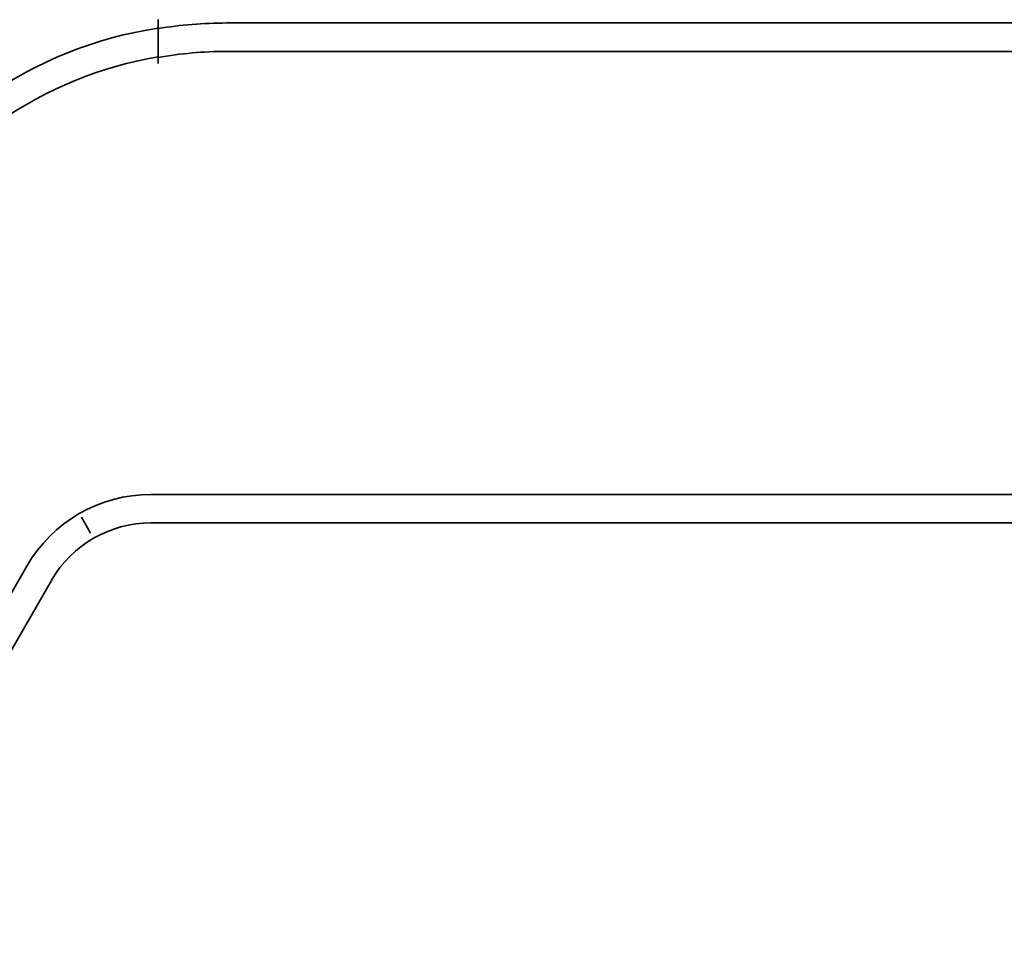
# Model space of a CAD drawing. Header units: millimetres. Extents: x -53858 to 733, y -20463 to 1307.
# Tile 88 of 256: x -51936 to -51923, y -15902 to -15889. Entities that reach past the tile are written whole.
import ezdxf

# ---------------------------------------------------------------- set-up
doc = ezdxf.new("R2010")
doc.units = ezdxf.units.MM
doc.layers.add('_HVAC_urzadzenia', color=251, linetype='Continuous', lineweight=35)

# ---------------------------------------------------------------- blocks, each defined once
blk = doc.blocks.new('A$C41852E73')
at = {"linetype": 'Continuous'}
for p, q in [((20.246, 25.955), (20.246, 25.963)), ((21.205, 25.916), (105.655, 25.916)), ((21.205, 25.517), (105.655, 25.517)), ((104.07, 19.303), (20.146, 19.303)), ((19.17, 18.983), (19.3, 18.759)), ((104.07, 18.904), (20.146, 18.904)), ((18.405, 18.298), (15.345, 12.997)), ((18.751, 18.098), (15.69, 12.797))]:
    blk.add_line(p, q, dxfattribs=at)
at = {"linetype": 'Continuous', "extrusion": (0, 0, -1)}
for centre, radius, start, end in [((-21.155, 20.039), 5.877, 30, 81.1039), ((-21.205, 20.039), 5.877, 80.611, 90), ((-21.155, 20.039), 5.478, 30, 80.4495), ((-21.205, 20.039), 5.478, 79.9196, 90), ((-20.146, 17.293), 2.01, 30, 90), ((-20.146, 17.293), 1.611, 30, 90)]:
    blk.add_arc(centre, radius, start, end, dxfattribs=at)
at = {"linetype": 'Continuous'}
for points, knots in [([(20.246, 25.754), (20.246, 25.777), (20.246, 25.804), (20.246, 25.861), (20.246, 25.893), (20.246, 25.935), (20.246, 25.945), (20.246, 25.955)], [0, 0, 0, 0, 0.43263, 0.43263, 0.865039, 0.865039, 1, 1, 1, 1]), ([(20.246, 25.754), (20.246, 25.721), (20.246, 25.687), (20.246, 25.599), (20.246, 25.545), (20.246, 25.492)], [0, 0, 0, 0, 0.385408, 0.385408, 1, 1, 1, 1]), ([(20.246, 25.492), (20.246, 25.475), (20.246, 25.456), (20.246, 25.415), (20.246, 25.392), (20.246, 25.363), (20.246, 25.355), (20.246, 25.348)], [0, 0, 0, 0, 0.432488, 0.432488, 0.864695, 0.864695, 1, 1, 1, 1])]:
    blk.add_open_spline(points, degree=3, knots=knots, dxfattribs=at)

msp = doc.modelspace()

# ---------------------------------------------------------------- block references
at = {"layer": '_HVAC_urzadzenia'}
msp.add_blockref('A$C41852E73', (-51954.678, -15914.824), dxfattribs=at)

doc.saveas('drawing.dxf')
